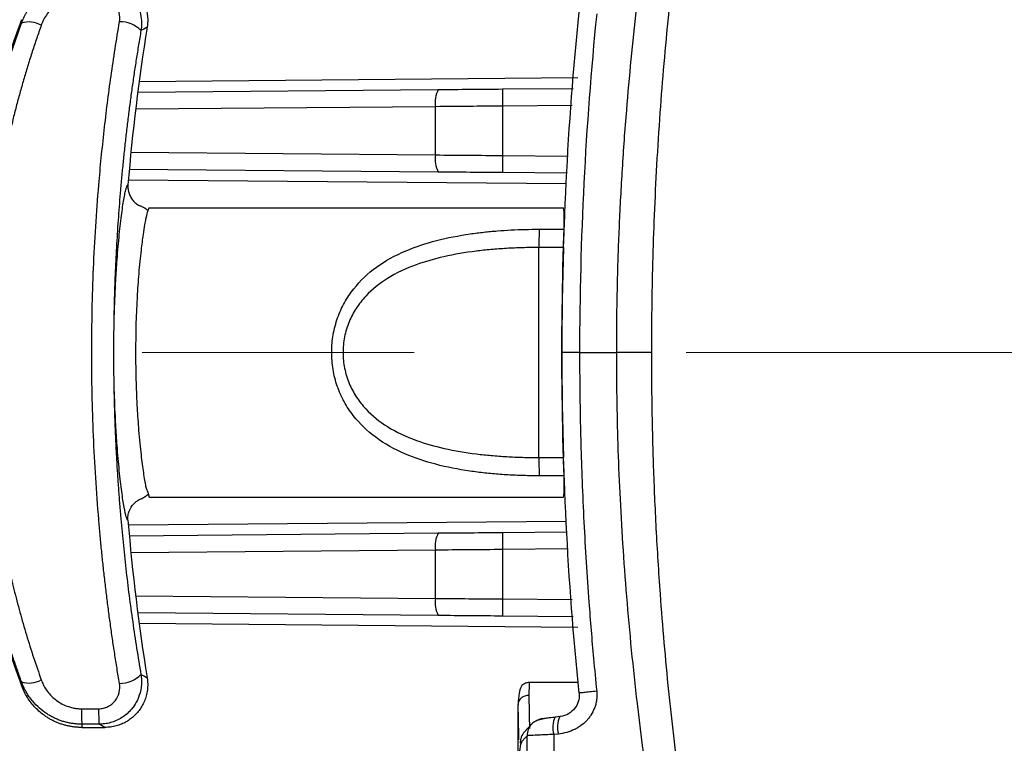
# Model space of a CAD drawing. Header units: millimetres. Extents: x 5 to 597, y 5 to 415.
# Tile 45 of 131: x 292.5 to 301.69, y 134.67 to 141.43. Entities that reach past the tile are written whole.
import ezdxf

# ---------------------------------------------------------------- set-up
doc = ezdxf.new("R2010")
doc.units = ezdxf.units.MM
doc.linetypes.add('CENTERX2', pattern=[20.32, 12.7, -2.54, 2.54, -2.54])
doc.styles.add('SLDTEXTSTYLE0', font='ARIAL.TTF', dxfattribs={"width": 0.948})
doc.dimstyles.new('SLDDIMSTYLE1', dxfattribs={"dimtxt": 2.5, "dimasz": 2.5, "dimexe": 0, "dimexo": 0.0625, "dimtad": 1, "dimlfac": 5, "dimrnd": 1e-09, "dimzin": 12, "dimdsep": 46, "dimtxsty": 'SLDTEXTSTYLE0', "dimsah": 1, "dimcen": 0.09, "dimadec": 0, "dimazin": 3, "dimtfac": 1, "dimtofl": 0, "dimtmove": 0, "dimatfit": 3, "dimfxl": 1, "dimfrac": 2, "dimtolj": 1, "dimtzin": 12, "dimarcsym": 0})

# ---------------------------------------------------------------- blocks, each defined once
blk = doc.blocks.new('_D_8')
at = {"color": 7, "linetype": 'Continuous', "lineweight": 0}
for p, q in [((290.0907, 135.8086), (290.0907, 117.0195)), ((572.0907, 135.8186), (572.0907, 117.0195)), ((290.0907, 118.0195), (572.0907, 118.0195))]:
    blk.add_line(p, q, dxfattribs=at)
at = {"color": 7, "linetype": 'Continuous', "lineweight": 18}
for points in [[(290.0907, 118.0195), (292.5907, 117.7095), (292.5907, 118.3295)], [(572.0907, 118.0195), (569.5907, 118.3295), (569.5907, 117.7095)]]:
    blk.add_solid(points, dxfattribs=at)
at = {"color": 7, "linetype": 'Continuous', "lineweight": 18, "insert": (423.3292, 121.2421), "char_height": 2.5, "attachment_point": 1, "style": 'SLDTEXTSTYLE0'}
blk.add_mtext('1410', dxfattribs=at)

msp = doc.modelspace()

# ---------------------------------------------------------------- linework, layer by layer
at = {"color": 8, "linetype": 'Continuous', "lineweight": 25}
for p, q in [((293.6127, 140.8495), (297.7087, 140.8853)), ((296.3802, 140.6139), (293.5796, 140.5895)), ((297.6542, 140.6248), (297.0055, 140.6191)), ((293.5356, 140.1881), (296.3802, 140.1633)), ((297.0055, 140.1581), (297.6184, 140.1527)), ((297.5995, 139.8929), (293.5117, 139.9286)), ((293.5117, 136.7086), (297.5995, 136.7443)), ((296.3802, 136.4739), (293.5356, 136.4491)), ((297.6184, 136.4845), (297.0055, 136.4791)), ((293.5796, 136.0478), (296.3802, 136.0233)), ((297.0055, 136.0181), (297.6542, 136.0124)), ((297.7087, 135.752), (293.6127, 135.7877))]:
    msp.add_line(p, q, dxfattribs=at)
at = {"color": 7, "linetype": 'Continuous', "lineweight": 25}
for p, q in [((293.5995, 140.7494), (296.4052, 140.7739)), ((297.0055, 140.7791), (297.6664, 140.7849)), ((296.3802, 140.1633), (296.3802, 140.6139)), ((297.0055, 140.6191), (297.0055, 140.1581)), ((296.4052, 140.0033), (293.5205, 140.0285)), ((297.6062, 139.9928), (297.0055, 139.9981)), ((293.7074, 139.6681), (297.5755, 139.6681)), ((297.5767, 139.6562), (297.5755, 139.6681)), ((297.3472, 139.4697), (297.5809, 139.4697)), ((297.3456, 137.3381), (297.3456, 139.2991)), ((297.5742, 139.2991), (297.3456, 139.2991)), ((297.7249, 138.3186), (297.5598, 138.3186)), ((297.7249, 138.3186), (298.071, 138.3186)), ((297.3456, 137.3381), (297.5742, 137.3381)), ((297.5809, 137.1675), (297.3472, 137.1675)), ((293.6923, 137.0149), (293.7074, 136.9691)), ((297.5756, 136.9691), (297.5768, 136.9811)), ((293.7074, 136.9691), (297.5756, 136.9691)), ((293.5205, 136.6087), (296.4052, 136.6339)), ((297.0055, 136.6391), (297.6062, 136.6444)), ((296.3802, 136.0233), (296.3802, 136.4739)), ((297.0055, 136.4791), (297.0055, 136.0181)), ((296.4052, 135.8633), (293.5995, 135.8878)), ((297.6664, 135.8523), (297.0055, 135.8581)), ((297.7129, 135.2386), (297.2487, 135.2386)), ((293.0742, 134.993), (293.2345, 134.993)), ((297.1507, 134.5131), (297.1507, 135.0321)), ((297.5391, 134.9195), (297.4959, 134.9155)), ((297.5392, 134.9195), (297.5401, 134.9195)), ((293.0765, 134.8186), (293.2929, 134.8186)), ((293.2378, 134.8485), (293.0775, 134.8485)), ((297.2772, 134.8497), (297.212, 134.7787)), ((297.2775, 134.8499), (297.2802, 134.8528)), ((297.2351, 134.7414), (297.1699, 134.6704)), ((297.5265, 134.7571), (297.4832, 134.753))]:
    msp.add_line(p, q, dxfattribs=at)
at = {"color": 7, "linetype": 'CENTERX2', "lineweight": 18}
msp.add_line((331.7399, 138.3186), (291.4392, 138.3186), dxfattribs=at)
at = {"color": 7, "linetype": 'Continuous', "lineweight": 25, "flags": 128}
for points in [[(292.5142, 141.3926), (292.5139, 141.4112), (292.5137, 141.4259)], [(293.6875, 141.3548), (293.655, 141.3376), (293.6295, 141.324)], [(292.5137, 135.2113), (292.5139, 135.23), (292.5142, 135.2447)], [(293.6295, 135.3132), (293.662, 135.296), (293.6875, 135.2824)], [(293.0775, 134.8485), (293.0769, 134.8318), (293.0765, 134.8186)], [(293.2929, 134.8186), (293.262, 134.8354), (293.2378, 134.8485)]]:
    msp.add_lwpolyline(points, dxfattribs=at)
at = {"color": 7, "linetype": 'Continuous', "lineweight": 25}
for centre, radius, start, end in [((300.9616, 138.3186), 9.0013, 159.80567, 200.19433), ((292.5866, 141.1765), 0.2279, 60.56355, 108.54497), ((293.4318, 141.1304), 0.2767, 44.41045, 90.62681), ((312.4462, 138.3186), 19.0028, 170.80598, 175.27296), ((296.6416, 140.655), 0.2646, 153.29471, 188.93535), ((301.5894, 140.6991), 4.5846, 179.0002, 180.9998), ((296.6416, 140.1222), 0.2646, 171.06465, 206.70529), ((301.5894, 140.0781), 4.5846, 179.0002, 180.9998), ((304.2597, 139.3168), 6.9142, 178.73271, 180.14649), ((329.1263, 138.3186), 31.5674, 178.22002, 181.77998), ((304.2597, 137.3204), 6.9142, 179.85351, 181.26729), ((312.4462, 138.3186), 19.0028, 184.72704, 189.19402), ((296.6416, 136.515), 0.2646, 153.29471, 188.93535), ((301.5894, 136.5591), 4.5846, 179.0002, 180.9998), ((296.6416, 135.9822), 0.2646, 171.06465, 206.70529), ((301.5894, 135.9381), 4.5846, 179.0002, 180.9998), ((292.5866, 135.4608), 0.2279, 251.45503, 299.43645), ((293.4318, 135.5069), 0.2767, 269.37319, 315.58955), ((295.0511, 134.9654), 1.9771, 179.19843, 183.38818), ((295.2114, 134.9654), 1.9771, 179.19843, 183.38818), ((297.3948, 134.7415), 0.1597, 94.92308, 120.05367), ((297.7123, 134.8156), 0.2375, 155.12154, 195.26217), ((297.3295, 134.6707), 0.1597, 137.40519, 180.08568)]:
    msp.add_arc(centre, radius, start, end, dxfattribs=at)
at = {"color": 8, "linetype": 'Continuous', "lineweight": 25}
for centre, radius, start, end in [((297.7685, 134.8199), 0.25, 156.52168, 194.5477), ((297.3948, 134.7416), 0.1597, 137.26862, 180.0857)]:
    msp.add_arc(centre, radius, start, end, dxfattribs=at)
at = {"color": 7, "linetype": 'Continuous', "lineweight": 25}
for points, knots in [([(298.071, 138.3186), (298.0712, 138.3939), (298.0716, 138.5466), (298.0747, 138.7788), (298.0797, 139.0175), (298.0871, 139.2626), (298.097, 139.5141), (298.1095, 139.7719), (298.1247, 140.0361), (298.1428, 140.3066), (298.1811, 140.8047), (298.2642, 141.6479), (298.4263, 142.833), (298.6381, 144.0064), (298.8413, 144.9424), (299.0076, 145.6326), (299.1535, 146.1944), (299.2998, 146.7246), (299.401, 147.0664), (299.4502, 147.2324)], [0, 0, 0, 0, 0.024943, 0.050602, 0.076977, 0.104068, 0.131873, 0.160394, 0.189629, 0.219579, 0.250243, 0.355174, 0.500342, 0.646575, 0.750238, 0.81774, 0.881864, 0.942617, 1, 1, 1, 1]), ([(299.6833, 147.1623), (299.6619, 147.0907), (299.6186, 146.9455), (299.5549, 146.7241), (299.4911, 146.4962), (299.4276, 146.2618), (299.3643, 146.0208), (299.3015, 145.7732), (299.2394, 145.519), (299.178, 145.2581), (299.0687, 144.7739), (298.9006, 143.9519), (298.7052, 142.7786), (298.5612, 141.608), (298.4829, 140.7009), (298.4431, 140.0773), (298.4205, 139.6091), (298.4055, 139.1609), (298.3968, 138.733), (298.3957, 138.4545), (298.3952, 138.3186)], [0, 0, 0, 0, 0.024995, 0.050683, 0.077066, 0.104147, 0.131926, 0.160404, 0.189583, 0.219464, 0.250048, 0.355644, 0.500065, 0.647819, 0.750043, 0.804569, 0.856836, 0.906835, 0.954558, 1, 1, 1, 1]), ([(292.5142, 141.3926), (292.518, 141.4028), (292.5256, 141.4226), (292.5384, 141.4505), (292.5515, 141.4758), (292.5645, 141.4985), (292.5772, 141.5186), (292.5893, 141.5361), (292.616, 141.5725), (292.6609, 141.6227), (292.7322, 141.6815), (292.8099, 141.728), (292.8861, 141.7589), (292.9551, 141.777), (293.0161, 141.7869), (293.0571, 141.7881), (293.0775, 141.7887)], [0, 0, 0, 0, 0.045036, 0.08721, 0.12634, 0.162271, 0.194872, 0.22404, 0.249689, 0.380297, 0.499223, 0.626757, 0.748935, 0.833171, 0.917003, 1, 1, 1, 1]), ([(293.2378, 141.7887), (293.2473, 141.7885), (293.2663, 141.7881), (293.2948, 141.7849), (293.3233, 141.7797), (293.3515, 141.7724), (293.3791, 141.763), (293.4226, 141.7446), (293.4806, 141.7096), (293.5411, 141.652), (293.5906, 141.5798), (293.6222, 141.5019), (293.635, 141.4258), (293.6355, 141.3681), (293.6312, 141.3366), (293.6295, 141.324)], [0, 0, 0, 0, 0.040904, 0.082295, 0.124059, 0.166073, 0.20821, 0.250339, 0.370446, 0.499908, 0.610183, 0.749759, 0.862053, 0.944467, 1, 1, 1, 1]), ([(293.2929, 141.8186), (293.3024, 141.8184), (293.3214, 141.818), (293.3498, 141.8149), (293.3778, 141.8098), (293.4053, 141.8028), (293.4319, 141.794), (293.4576, 141.7835), (293.482, 141.7714), (293.5051, 141.758), (293.5267, 141.7435), (293.5468, 141.728), (293.5653, 141.7118), (293.5821, 141.6952), (293.6021, 141.673), (293.6248, 141.6433), (293.6484, 141.6038), (293.6682, 141.5596), (293.683, 141.5113), (293.6916, 141.4602), (293.694, 141.4074), (293.6897, 141.3724), (293.6875, 141.3548)], [0, 0, 0, 0, 0.041179, 0.082442, 0.123637, 0.164608, 0.205201, 0.245267, 0.284663, 0.323255, 0.360919, 0.397547, 0.433039, 0.467312, 0.500296, 0.562499, 0.62893, 0.699029, 0.772079, 0.847228, 0.92353, 1, 1, 1, 1]), ([(293.0742, 141.6442), (293.0323, 141.6442), (292.9904, 141.6373), (292.9317, 141.6178), (292.9127, 141.6099), (292.8761, 141.5909), (292.8583, 141.5799), (292.8087, 141.5436), (292.7796, 141.5145), (292.7312, 141.4489), (292.7123, 141.4133), (292.6987, 141.375)], [0, 0, 0, 0, 0.25, 0.25, 0.375, 0.375, 0.5, 0.5, 0.75, 0.75, 1, 1, 1, 1]), ([(293.4288, 141.407), (293.4336, 141.4356), (293.4325, 141.4645), (293.4186, 141.5206), (293.4057, 141.5469), (293.3699, 141.5923), (293.3466, 141.6113), (293.3072, 141.6307), (293.293, 141.6358), (293.2642, 141.6425), (293.2495, 141.6442), (293.2345, 141.6442)], [0, 0, 0, 0, 0.25, 0.25, 0.5, 0.5, 0.75, 0.75, 0.875, 0.875, 1, 1, 1, 1]), ([(291.9744, 138.3186), (291.9745, 138.3587), (291.9748, 138.4389), (291.9773, 138.5592), (291.9813, 138.6796), (291.987, 138.8001), (291.9942, 138.9205), (292.0031, 139.041), (292.0136, 139.1614), (292.0257, 139.2818), (292.0394, 139.4021), (292.0548, 139.5224), (292.0718, 139.6425), (292.0904, 139.7625), (292.1162, 139.9148), (292.151, 140.0992), (292.1973, 140.3155), (292.2492, 140.5318), (292.3067, 140.7479), (292.3699, 140.9637), (292.4386, 141.1791), (292.4889, 141.3212), (292.5142, 141.3926)], [0, 0, 0, 0, 0.037972, 0.07598, 0.114028, 0.15212, 0.190259, 0.228449, 0.266694, 0.304998, 0.343364, 0.381795, 0.420296, 0.458871, 0.497522, 0.567579, 0.638178, 0.709339, 0.781082, 0.853428, 0.926394, 1, 1, 1, 1]), ([(293.4288, 135.2302), (293.4211, 135.2764), (293.4057, 135.3686), (293.384, 135.5075), (293.3632, 135.6464), (293.3435, 135.7854), (293.3249, 135.9244), (293.3074, 136.0635), (293.2909, 136.2026), (293.2754, 136.3417), (293.2611, 136.4807), (293.2478, 136.6197), (293.2167, 136.9719), (293.1809, 137.54), (293.1646, 138.3241), (293.1813, 139.1066), (293.2196, 139.7099), (293.2588, 140.1372), (293.2856, 140.3915), (293.3159, 140.6458), (293.3499, 140.9), (293.3872, 141.1542), (293.4149, 141.3226), (293.4288, 141.407)], [0, 0, 0, 0, 0.023119, 0.046164, 0.069136, 0.092037, 0.114866, 0.137627, 0.160319, 0.182943, 0.205502, 0.227995, 0.250424, 0.376134, 0.501157, 0.625352, 0.750241, 0.791301, 0.832579, 0.874081, 0.915814, 0.957785, 1, 1, 1, 1]), ([(292.6987, 141.375), (292.6843, 141.3341), (292.6556, 141.2524), (292.6147, 141.129), (292.5755, 141.0051), (292.5381, 140.8809), (292.5025, 140.7562), (292.4687, 140.631), (292.4368, 140.5055), (292.4066, 140.3796), (292.3782, 140.2534), (292.3517, 140.1267), (292.3269, 139.9997), (292.2656, 139.6594), (292.1931, 139.0998), (292.1596, 138.3155), (292.1937, 137.5298), (292.271, 136.9373), (292.3459, 136.5365), (292.3915, 136.3211), (292.4424, 136.1068), (292.4984, 135.8936), (292.5598, 135.6816), (292.6261, 135.4707), (292.6744, 135.3319), (292.6987, 135.2623)], [0, 0, 0, 0, 0.021249, 0.042432, 0.063553, 0.084614, 0.105621, 0.126575, 0.147482, 0.168345, 0.189167, 0.209953, 0.230706, 0.25143, 0.376176, 0.500275, 0.62504, 0.750471, 0.785748, 0.821117, 0.856597, 0.892207, 0.927966, 0.963891, 1, 1, 1, 1]), ([(293.6295, 141.324), (293.6219, 141.2795), (293.6068, 141.1905), (293.5855, 141.0564), (293.565, 140.9221), (293.5456, 140.7875), (293.5272, 140.6526), (293.5098, 140.5174), (293.4934, 140.3819), (293.4781, 140.2462), (293.4638, 140.1102), (293.4505, 139.974), (293.4348, 139.7991), (293.418, 139.5854), (293.4017, 139.3327), (293.3891, 139.0796), (293.3801, 138.8261), (293.3744, 138.5725), (293.3737, 138.4032), (293.3734, 138.3186)], [0, 0, 0, 0, 0.04583, 0.091578, 0.13725, 0.182853, 0.228392, 0.273873, 0.319303, 0.364687, 0.410032, 0.455343, 0.500628, 0.584087, 0.667402, 0.750611, 0.833755, 0.916871, 1, 1, 1, 1]), ([(293.376, 138.3186), (293.376, 138.4201), (293.3773, 138.5212), (293.3809, 138.672), (293.3825, 138.7219), (293.3861, 138.8195), (293.3902, 138.9151), (293.3953, 139.0071), (293.4008, 139.0972), (293.4038, 139.1415), (293.4133, 139.2698), (293.4203, 139.3486), (293.4349, 139.4933), (293.4426, 139.5597), (293.4578, 139.6741), (293.4652, 139.7227), (293.4759, 139.7824), (293.4794, 139.8001), (293.4861, 139.8305), (293.4892, 139.8431), (293.4982, 139.8737), (293.5035, 139.8843), (293.508, 139.8846)], [0, 0, 0, 0, 0.125, 0.125, 0.1875, 0.1875, 0.25, 0.3125, 0.3125, 0.375, 0.375, 0.5, 0.5, 0.625, 0.625, 0.75, 0.75, 0.8125, 0.8125, 0.875, 0.875, 1, 1, 1, 1]), ([(293.508, 139.8846), (293.5077, 139.8778), (293.507, 139.8642), (293.5085, 139.8437), (293.5121, 139.8232), (293.5179, 139.803), (293.5257, 139.7836), (293.5355, 139.7652), (293.5469, 139.7481), (293.5638, 139.7279), (293.5892, 139.7045), (293.6137, 139.6919), (293.6269, 139.685)], [0, 0, 0, 0, 0.081624, 0.164739, 0.248885, 0.33356, 0.418245, 0.502417, 0.585567, 0.667218, 0.82053, 1, 1, 1, 1]), ([(293.6932, 139.6445), (293.6828, 139.6526), (293.662, 139.669), (293.6393, 139.6796), (293.6279, 139.6849)], [0, 0, 0, 0, 0.495845, 1, 1, 1, 1]), ([(293.7074, 139.6681), (293.7046, 139.667), (293.7004, 139.6654), (293.6949, 139.6479), (293.693, 139.642)], [0, 0, 0, 0, 0.663949, 1, 1, 1, 1]), ([(297.3472, 137.1675), (297.3227, 137.1676), (297.2738, 137.1678), (297.2007, 137.1694), (297.128, 137.172), (297.0557, 137.1757), (296.9838, 137.1805), (296.9123, 137.1864), (296.8412, 137.1935), (296.7705, 137.2019), (296.6152, 137.2231), (296.3833, 137.2678), (296.0851, 137.367), (295.8196, 137.512), (295.6347, 137.6877), (295.5229, 137.8572), (295.4585, 138.0029), (295.4186, 138.1595), (295.4057, 138.3233), (295.4202, 138.4869), (295.4616, 138.643), (295.5272, 138.7878), (295.6403, 138.956), (295.8265, 139.13), (296.0921, 139.2731), (296.3894, 139.3708), (296.6381, 139.4184), (296.8302, 139.4429), (296.9576, 139.4551), (297.0864, 139.4636), (297.2164, 139.4688), (297.3035, 139.4694), (297.3472, 139.4697)], [0, 0, 0, 0, 0.0140893, 0.0281048, 0.042057, 0.0559567, 0.0698147, 0.083642, 0.0974497, 0.1112487, 0.1250502, 0.1890252, 0.2503717, 0.3151205, 0.3753698, 0.4072435, 0.4381484, 0.4697076, 0.5008897, 0.5320707, 0.5636693, 0.594538, 0.6264036, 0.6866035, 0.7513009, 0.8122415, 0.8757716, 0.900448, 0.9251462, 0.9499293, 0.9748601, 1, 1, 1, 1]), ([(297.5742, 139.2991), (297.5746, 139.306), (297.5753, 139.3196), (297.5763, 139.3396), (297.5773, 139.3588), (297.5781, 139.377), (297.5788, 139.3941), (297.5795, 139.4101), (297.58, 139.4247), (297.5804, 139.4381), (297.5807, 139.45), (297.5809, 139.4607), (297.5809, 139.4667), (297.5809, 139.4697)], [0, 0, 0, 0, 0.100915, 0.19982, 0.296716, 0.391607, 0.484497, 0.575388, 0.664283, 0.751188, 0.836106, 0.919042, 1, 1, 1, 1]), ([(297.3456, 139.2991), (297.3198, 139.299), (297.2687, 139.2988), (297.1926, 139.2972), (297.1175, 139.2945), (297.0435, 139.2907), (296.9707, 139.2859), (296.899, 139.28), (296.8285, 139.273), (296.6798, 139.2557), (296.4658, 139.22), (296.1853, 139.1409), (295.9346, 139.0253), (295.7503, 138.8789), (295.6369, 138.7352), (295.5691, 138.6068), (295.5259, 138.4667), (295.5115, 138.3181), (295.5261, 138.1694), (295.5695, 138.0294), (295.6376, 137.901), (295.7513, 137.7575), (295.9359, 137.6111), (296.1869, 137.4958), (296.4676, 137.4168), (296.7046, 137.3775), (296.9012, 137.3565), (297.0454, 137.3459), (297.1941, 137.3393), (297.2946, 137.3385), (297.3456, 137.3381)], [0, 0, 0, 0, 0.016296, 0.032379, 0.048254, 0.063923, 0.079391, 0.09466, 0.109736, 0.124622, 0.190476, 0.249402, 0.315851, 0.374424, 0.406633, 0.437271, 0.46901, 0.500135, 0.531219, 0.562971, 0.59363, 0.625872, 0.684488, 0.751002, 0.809932, 0.875793, 0.90566, 0.936297, 0.967734, 1, 1, 1, 1]), ([(292.5142, 135.2447), (292.5005, 135.2828), (292.4732, 135.359), (292.4343, 135.474), (292.3969, 135.5891), (292.3612, 135.7043), (292.3271, 135.8197), (292.2947, 135.9352), (292.2639, 136.0507), (292.2346, 136.1664), (292.207, 136.282), (292.181, 136.3977), (292.1566, 136.5134), (292.1338, 136.629), (292.1059, 136.7806), (292.075, 136.9685), (292.0439, 137.1932), (292.0185, 137.4181), (291.9987, 137.6433), (291.9847, 137.8685), (291.976, 138.0936), (291.9749, 138.2437), (291.9744, 138.3186)], [0, 0, 0, 0, 0.039451, 0.078717, 0.117801, 0.156704, 0.19543, 0.233983, 0.272364, 0.310577, 0.348624, 0.38651, 0.424237, 0.461808, 0.499226, 0.571421, 0.643357, 0.715059, 0.78655, 0.857854, 0.928996, 1, 1, 1, 1]), ([(293.3734, 138.3186), (293.3735, 138.2724), (293.3737, 138.1799), (293.3754, 138.0412), (293.3781, 137.9025), (293.3818, 137.764), (293.3867, 137.6255), (293.3927, 137.4871), (293.3997, 137.3488), (293.4078, 137.2106), (293.4169, 137.0725), (293.4272, 136.9345), (293.4416, 136.7592), (293.4613, 136.547), (293.488, 136.2983), (293.5182, 136.0504), (293.5518, 135.8035), (293.5885, 135.5575), (293.6158, 135.3947), (293.6295, 135.3132)], [0, 0, 0, 0, 0.0454371, 0.0908652, 0.1362908, 0.1817203, 0.2271602, 0.2726169, 0.3180968, 0.3636064, 0.409152, 0.45474, 0.5003768, 0.583251, 0.6662337, 0.7493627, 0.8326752, 0.9162087, 1, 1, 1, 1]), ([(293.508, 136.7526), (293.5035, 136.753), (293.4981, 136.7638), (293.4861, 136.8048), (293.4795, 136.8349), (293.4688, 136.8946), (293.4651, 136.917), (293.4576, 136.9659), (293.4539, 136.9924), (293.4426, 137.0779), (293.4349, 137.1431), (293.4202, 137.2894), (293.4133, 137.3684), (293.4038, 137.4953), (293.4009, 137.5391), (293.3953, 137.6294), (293.3927, 137.6761), (293.3858, 137.8176), (293.3822, 137.9146), (293.3785, 138.0643), (293.3776, 138.1151), (293.3763, 138.2171), (293.376, 138.2679), (293.376, 138.3186)], [0, 0, 0, 0, 0.125, 0.125, 0.25, 0.25, 0.3125, 0.3125, 0.375, 0.375, 0.5, 0.5, 0.625, 0.625, 0.6875, 0.6875, 0.75, 0.75, 0.875, 0.875, 0.9375, 0.9375, 1, 1, 1, 1]), ([(297.7249, 138.3186), (297.7251, 138.2352), (297.7255, 138.0573), (297.7292, 137.7738), (297.7361, 137.4572), (297.7476, 137.1074), (297.7695, 136.6142), (297.8041, 136.0621), (297.8474, 135.5358), (297.8747, 135.2585), (297.8847, 135.1564)], [0, 0, 0, 0, 0.079013, 0.168505, 0.268484, 0.378955, 0.499924, 0.736098, 0.902811, 1, 1, 1, 1]), ([(298.3952, 138.3186), (298.3884, 138.3186), (298.3759, 138.3186), (298.3384, 138.3186), (298.3135, 138.3186), (298.2542, 138.3186), (298.2198, 138.3186), (298.1469, 138.3186), (298.1086, 138.3186), (298.071, 138.3186)], [0, 0, 0, 0, 0.25, 0.25, 0.5, 0.5, 0.75, 0.75, 1, 1, 1, 1]), ([(299.4502, 129.4048), (299.4263, 129.4847), (299.3779, 129.6472), (299.3061, 129.8956), (299.2337, 130.1527), (299.1611, 130.4187), (299.0884, 130.6934), (299.0158, 130.9771), (298.9437, 131.2697), (298.8562, 131.6385), (298.7514, 132.106), (298.6512, 132.5924), (298.5429, 133.1599), (298.4071, 133.9487), (298.2681, 134.9535), (298.1766, 135.8715), (298.1284, 136.5272), (298.1016, 137.0016), (298.0836, 137.4573), (298.073, 137.8943), (298.0717, 138.1793), (298.071, 138.3186)], [0, 0, 0, 0, 0.027624, 0.056191, 0.085702, 0.116156, 0.147555, 0.179899, 0.213189, 0.247425, 0.305525, 0.371974, 0.412011, 0.496984, 0.637251, 0.748084, 0.80267, 0.855156, 0.905541, 0.953822, 1, 1, 1, 1]), ([(298.3952, 138.3186), (298.3954, 138.2339), (298.3958, 138.0618), (298.3991, 137.7997), (298.4047, 137.5295), (298.4128, 137.2515), (298.4238, 136.9656), (298.4378, 136.6718), (298.4551, 136.3703), (298.4891, 135.8633), (298.5629, 135.0127), (298.7076, 133.8416), (298.9044, 132.665), (299.087, 131.775), (299.2292, 131.157), (299.3407, 130.7054), (299.4537, 130.2757), (299.5669, 129.8676), (299.6452, 129.6036), (299.6833, 129.4749)], [0, 0, 0, 0, 0.028336, 0.057566, 0.087689, 0.118704, 0.150608, 0.1834, 0.217077, 0.251638, 0.353375, 0.502618, 0.646251, 0.752289, 0.806491, 0.858356, 0.90789, 0.955101, 1, 1, 1, 1]), ([(297.5809, 137.1675), (297.5809, 137.1712), (297.5808, 137.1787), (297.5806, 137.1923), (297.5801, 137.2079), (297.5795, 137.2254), (297.5788, 137.2449), (297.5778, 137.2662), (297.5768, 137.289), (297.5756, 137.3132), (297.5747, 137.3297), (297.5742, 137.3381)], [0, 0, 0, 0, 0.099221, 0.201397, 0.306536, 0.414647, 0.525736, 0.63981, 0.756875, 0.876937, 1, 1, 1, 1]), ([(293.6286, 136.9526), (293.64, 136.9579), (293.6626, 136.9684), (293.683, 136.9847), (293.6932, 136.9929)], [0, 0, 0, 0, 0.5015172, 1, 1, 1, 1]), ([(293.508, 136.7527), (293.5078, 136.7675), (293.5073, 136.7969), (293.5214, 136.8505), (293.5513, 136.8991), (293.5929, 136.9357), (293.6193, 136.9481), (293.6315, 136.9538)], [0, 0, 0, 0, 0.176463, 0.34822, 0.653605, 0.840687, 1, 1, 1, 1]), ([(293.0775, 134.8485), (293.0659, 134.8487), (293.0425, 134.8491), (293.0073, 134.8524), (292.9719, 134.8576), (292.9363, 134.8651), (292.9008, 134.8749), (292.8656, 134.887), (292.831, 134.9014), (292.7971, 134.9181), (292.7641, 134.9369), (292.7187, 134.9669), (292.6616, 135.0139), (292.61, 135.0713), (292.5709, 135.1273), (292.5402, 135.1801), (292.5233, 135.2219), (292.5142, 135.2447)], [0, 0, 0, 0, 0.047134, 0.095077, 0.143773, 0.193159, 0.243163, 0.293709, 0.344712, 0.396086, 0.447738, 0.499574, 0.618556, 0.749232, 0.81482, 0.898969, 1, 1, 1, 1]), ([(292.6987, 135.2623), (292.7015, 135.2546), (292.7072, 135.2394), (292.7175, 135.2172), (292.7289, 135.1958), (292.7416, 135.175), (292.7625, 135.1449), (292.7946, 135.1077), (292.8415, 135.0677), (292.8941, 135.0351), (292.9451, 135.0138), (292.9917, 135.0011), (293.0328, 134.9943), (293.0604, 134.9935), (293.0742, 134.993)], [0, 0, 0, 0, 0.050532, 0.100707, 0.150693, 0.200659, 0.250776, 0.376335, 0.50064, 0.625944, 0.750305, 0.833837, 0.916728, 1, 1, 1, 1]), ([(293.2345, 134.993), (293.2496, 134.993), (293.2643, 134.9948), (293.2931, 135.0015), (293.3073, 135.0066), (293.3467, 135.026), (293.37, 135.045), (293.4057, 135.0903), (293.4186, 135.1168), (293.4325, 135.1725), (293.4336, 135.2016), (293.4288, 135.2302)], [0, 0, 0, 0, 0.125, 0.125, 0.25, 0.25, 0.5, 0.5, 0.75, 0.75, 1, 1, 1, 1]), ([(293.6295, 135.3132), (293.6308, 135.3043), (293.6338, 135.2831), (293.6356, 135.2456), (293.6329, 135.197), (293.62, 135.13), (293.5907, 135.0576), (293.5465, 134.9932), (293.5004, 134.946), (293.4521, 134.9097), (293.3999, 134.8816), (293.3457, 134.8622), (293.2915, 134.8506), (293.2554, 134.8492), (293.2378, 134.8485)], [0, 0, 0, 0, 0.039251, 0.093198, 0.163122, 0.250274, 0.389654, 0.499816, 0.588058, 0.675472, 0.761123, 0.844183, 0.923974, 1, 1, 1, 1]), ([(293.6875, 135.2824), (293.6889, 135.273), (293.6915, 135.2541), (293.6929, 135.2256), (293.6925, 135.1971), (293.6899, 135.1689), (293.6855, 135.1412), (293.6792, 135.1142), (293.6712, 135.0881), (293.6616, 135.0632), (293.6507, 135.0395), (293.6387, 135.0172), (293.6257, 134.9964), (293.6119, 134.9771), (293.5932, 134.9538), (293.5675, 134.9267), (293.5324, 134.8971), (293.4919, 134.8705), (293.4466, 134.8481), (293.3975, 134.8314), (293.3458, 134.8206), (293.3105, 134.8193), (293.2929, 134.8186)], [0, 0, 0, 0, 0.0411782, 0.0824414, 0.1236358, 0.1646065, 0.2051996, 0.2452656, 0.2846615, 0.3232534, 0.3609184, 0.3975458, 0.4330381, 0.4673115, 0.500296, 0.5624983, 0.6289292, 0.6990282, 0.7720782, 0.8472273, 0.9235296, 1, 1, 1, 1]), ([(297.2573, 135.2386), (297.2499, 135.2381), (297.2391, 135.2375), (297.2254, 135.2334), (297.218, 135.2305), (297.2103, 135.227), (297.1894, 135.2148), (297.1719, 135.1907), (297.156, 135.1394), (297.1525, 135.0691), (297.1506, 135.0309)], [0, 0, 0, 0, 0.048901, 0.07245, 0.084503, 0.097324, 0.12767, 0.281059, 0.60852, 1, 1, 1, 1]), ([(293.0765, 134.8186), (293.0651, 134.8188), (293.0422, 134.8192), (293.008, 134.8222), (292.9741, 134.8271), (292.9407, 134.8339), (292.9079, 134.8425), (292.876, 134.8528), (292.845, 134.8648), (292.8151, 134.8782), (292.7864, 134.8931), (292.759, 134.9092), (292.7255, 134.9314), (292.6864, 134.9616), (292.6432, 135.0023), (292.6034, 135.0481), (292.5679, 135.0987), (292.5371, 135.1531), (292.5215, 135.1919), (292.5137, 135.2113)], [0, 0, 0, 0, 0.047012, 0.094005, 0.140881, 0.187546, 0.233905, 0.279868, 0.325346, 0.370257, 0.414522, 0.45807, 0.500834, 0.579569, 0.66074, 0.743898, 0.828535, 0.914095, 1, 1, 1, 1]), ([(297.8847, 135.1564), (297.8876, 135.1281), (297.8872, 135.1004), (297.8816, 135.0598), (297.8775, 135.0398), (297.8706, 135.0167), (297.8666, 135.0053), (297.8648, 135.0004), (297.8636, 134.9972), (297.8628, 134.9953), (297.8539, 134.9729), (297.8435, 134.9529), (297.825, 134.9244), (297.8183, 134.9152), (297.804, 134.8973), (297.796, 134.8883), (297.7725, 134.8639), (297.747, 134.8417), (297.7136, 134.8196), (297.696, 134.8095), (297.6883, 134.8053), (297.6831, 134.8026), (297.6808, 134.8015), (297.6303, 134.7764), (297.5798, 134.7621), (297.5265, 134.7571)], [0, 0, 0, 0, 0.125, 0.125, 0.1875, 0.21875, 0.234375, 0.242188, 0.242188, 0.25, 0.25, 0.375, 0.375, 0.4375, 0.4375, 0.5, 0.5, 0.625, 0.6875, 0.71875, 0.734375, 0.734375, 0.75, 0.75, 1, 1, 1, 1]), ([(297.7204, 135.1397), (297.7239, 135.1064), (297.7192, 135.0807), (297.7042, 135.0343), (297.6931, 135.0138), (297.6637, 134.9767), (297.6454, 134.9601), (297.6001, 134.9332), (297.5732, 134.9227), (297.5401, 134.9195)], [0, 0, 0, 0, 0.25, 0.25, 0.5, 0.5, 0.75, 0.75, 1, 1, 1, 1]), ([(297.8847, 135.1564), (297.8633, 135.1542), (297.8411, 135.1519), (297.7996, 135.1477), (297.7803, 135.1458), (297.7491, 135.1426), (297.7372, 135.1414), (297.7225, 135.1399), (297.7197, 135.1396), (297.7204, 135.1397)], [0, 0, 0, 0, 0.25, 0.25, 0.5, 0.5, 0.75, 0.75, 1, 1, 1, 1]), ([(297.2507, 135.1173), (297.2389, 135.1173), (297.2262, 135.1154), (297.2016, 135.1071), (297.1897, 135.1005), (297.1702, 135.0839), (297.1626, 135.0738), (297.1528, 135.0529), (297.1507, 135.0421), (297.1507, 135.0321)], [0, 0, 0, 0, 0.25, 0.25, 0.5, 0.5, 0.75, 0.75, 1, 1, 1, 1]), ([(297.4915, 134.9128), (297.4686, 134.9104), (297.4235, 134.9057), (297.3642, 134.8947), (297.3122, 134.8788), (297.2891, 134.8596), (297.2773, 134.8497)], [0, 0, 0, 0, 0.2486088, 0.4902943, 0.7384737, 1, 1, 1, 1]), ([(297.3811, 134.9007), (297.3822, 134.9019), (297.3944, 134.904), (297.4365, 134.9094), (297.4652, 134.9125), (297.4968, 134.9155)], [0, 0, 0, 0, 0.5, 0.5, 1, 1, 1, 1]), ([(297.1811, 134.6826), (297.1789, 134.6764), (297.1623, 134.6294), (297.1475, 134.3881), (297.1334, 134.0188), (297.1277, 133.6391), (297.1271, 133.4296), (297.1268, 133.3222)], [0, 0, 0, 0, 0.043421, 0.328244, 0.646037, 0.818578, 1, 1, 1, 1]), ([(297.4832, 134.753), (297.4753, 134.7527), (297.4569, 134.7519), (297.4262, 134.7506), (297.389, 134.749), (297.3475, 134.7472), (297.3078, 134.7454), (297.2751, 134.7438), (297.2526, 134.7426), (297.2389, 134.7418), (297.2363, 134.7415), (297.2351, 134.7414)], [0, 0, 0, 0, 0.058971, 0.137554, 0.236959, 0.357934, 0.500131, 0.636506, 0.766222, 0.887698, 1, 1, 1, 1])]:
    msp.add_open_spline(points, degree=3, knots=knots, dxfattribs=at)
for points in [[(297.5598, 138.3186), (297.5598, 139.38), (297.6134, 140.4415), (297.7204, 141.4975)], [(297.8847, 141.4809), (297.7783, 140.4304), (297.7249, 139.3745), (297.7249, 138.3186)], [(296.4052, 140.7739), (296.6033, 140.7756), (296.8046, 140.7774), (297.0055, 140.7791)], [(297.0055, 140.6191), (296.796, 140.6174), (296.5868, 140.6157), (296.3802, 140.6139)], [(296.3802, 140.1633), (296.5868, 140.1616), (296.796, 140.1598), (297.0055, 140.1581)], [(297.0055, 139.9981), (296.8046, 139.9998), (296.6033, 140.0016), (296.4052, 140.0033)], [(293.508, 139.8846), (293.508, 139.8846), (293.508, 139.8846), (293.508, 139.8846)], [(297.7204, 135.1397), (297.6134, 136.1957), (297.5598, 137.2572), (297.5598, 138.3186)], [(293.508, 136.7527), (293.508, 136.7526), (293.508, 136.7526), (293.508, 136.7526)], [(296.4052, 136.6339), (296.6033, 136.6356), (296.8046, 136.6374), (297.0055, 136.6391)], [(297.0055, 136.4791), (296.796, 136.4774), (296.5868, 136.4757), (296.3802, 136.4739)], [(296.3802, 136.0233), (296.5868, 136.0216), (296.796, 136.0198), (297.0055, 136.0181)], [(297.0055, 135.8581), (296.8046, 135.8598), (296.6033, 135.8616), (296.4052, 135.8633)], [(297.233, 132.4773), (297.2339, 133.2319), (297.2346, 133.9866), (297.2351, 134.7414)], [(297.4832, 134.753), (297.4828, 133.9912), (297.4823, 133.2294), (297.4816, 132.4678)]]:
    msp.add_open_spline(points, degree=3, dxfattribs=at)
at = {"color": 8, "linetype": 'Continuous', "lineweight": 25}
for points, knots in [([(293.693, 139.642), (293.6911, 139.6368), (293.6853, 139.621), (293.6751, 139.5752), (293.662, 139.5066), (293.6475, 139.4138), (293.6283, 139.2658), (293.6087, 139.0684), (293.587, 138.7563), (293.5777, 138.4377), (293.5804, 138.1463), (293.5852, 137.9723), (293.5938, 137.7834), (293.6086, 137.5723), (293.6289, 137.3637), (293.6518, 137.1919), (293.6752, 137.0512), (293.6864, 137.0274), (293.6923, 137.0149)], [0, 0, 0, 0, 0.024645, 0.074486, 0.107957, 0.155093, 0.215879, 0.291405, 0.35708, 0.497588, 0.543334, 0.590462, 0.638984, 0.702483, 0.780379, 0.851001, 0.921792, 1, 1, 1, 1]), ([(297.5809, 139.4697), (297.5813, 139.529), (297.582, 139.6318), (297.5783, 139.6489), (297.5767, 139.6562)], [0, 0, 0, 0, 0.576042, 1, 1, 1, 1]), ([(297.5768, 136.9811), (297.5783, 136.9885), (297.5819, 137.0057), (297.5813, 137.1087), (297.5809, 137.1675)], [0, 0, 0, 0, 0.429257, 1, 1, 1, 1]), ([(297.2571, 135.2294), (297.2568, 135.2322), (297.2558, 135.241), (297.2536, 135.2031), (297.2517, 135.1472), (297.2507, 135.1173)], [0, 0, 0, 0, 0.175874, 0.559951, 1, 1, 1, 1]), ([(297.2507, 135.1173), (297.2514, 135.087), (297.2529, 135.0264), (297.2549, 134.9199), (297.2561, 134.8417), (297.2566, 134.8097)], [0, 0, 0, 0, 0.371881, 0.743763, 1, 1, 1, 1]), ([(297.1576, 134.7033), (297.1568, 134.7589), (297.1548, 134.8962), (297.1522, 134.9814), (297.1507, 135.0321)], [0, 0, 0, 0, 0.404902, 1, 1, 1, 1])]:
    msp.add_open_spline(points, degree=3, knots=knots, dxfattribs=at)

# ---------------------------------------------------------------- dimensions: what is measured, and where the dimension line sits
at = {"color": 7, "linetype": 'Continuous', "lineweight": 18}
dim = msp.add_linear_dim(base=(572.0907, 118.0195), p1=(290.0907, 136.8086), p2=(572.0907, 136.8186), dimstyle='SLDDIMSTYLE1', dxfattribs=at)
dim.commit()
dim.dimension.update_dxf_attribs({"geometry": '_D_8', "text_midpoint": (427.1486, 118.0195), "dimtype": 160})

doc.saveas('drawing.dxf')
